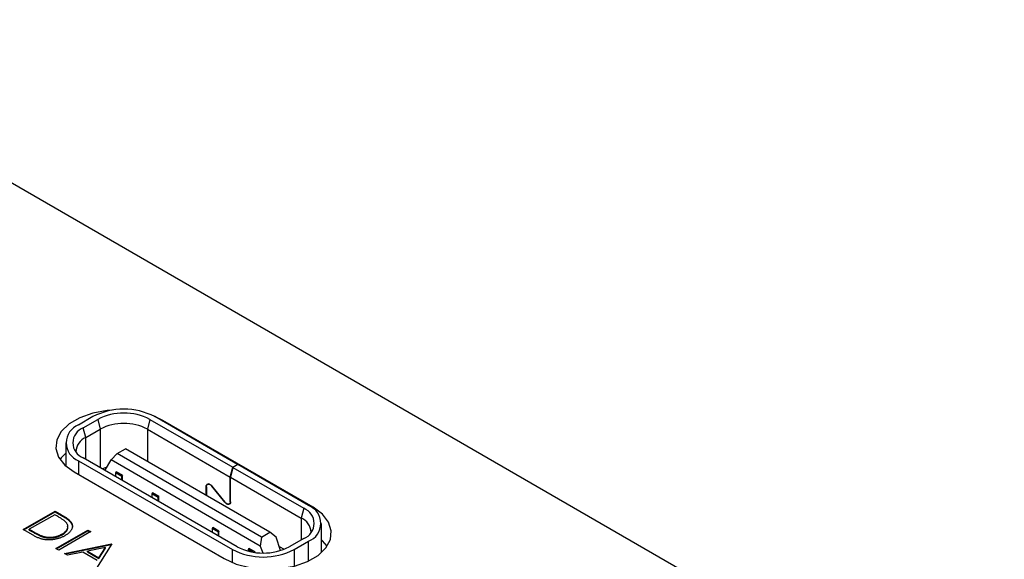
# Model space of a CAD drawing. Header units: millimetres. Extents: x 52 to 411, y 49 to 259.
# Tile 39 of 40: x 351 to 380, y 242 to 258. Entities that reach past the tile are written whole.
import ezdxf

# ---------------------------------------------------------------- set-up
doc = ezdxf.new("R2010")
doc.units = ezdxf.units.MM

msp = doc.modelspace()

# ---------------------------------------------------------------- linework, layer by layer
at = {"color": 7, "linetype": 'Continuous', "lineweight": 25}
for p, q in [((393.765, 228.491), (342.273, 258.217)), ((352.955, 246.586), (352.53, 246.341)), ((355.007, 246.47), (354.758, 246.59)), ((357.194, 245.184), (354.765, 246.586)), ((352.672, 246.26), (353.096, 246.505)), ((352.743, 245.974), (352.672, 246.26)), ((353.096, 246.505), (353.167, 246.219)), ((354.624, 246.505), (354.553, 246.219)), ((354.624, 246.505), (357.052, 245.103)), ((359.407, 243.93), (355.007, 246.47)), ((355.007, 246.447), (355.007, 246.47)), ((352.743, 245.974), (353.167, 246.219)), ((352.743, 245.337), (352.743, 245.974)), ((353.167, 246.219), (353.167, 245.092)), ((354.553, 246.219), (356.982, 244.817)), ((354.553, 246.219), (354.553, 245.276)), ((352.156, 245.819), (352.156, 245.143)), ((353.485, 245.321), (353.662, 245.505)), ((353.662, 245.505), (353.909, 245.647)), ((357.897, 243.059), (353.662, 245.505)), ((358.145, 243.202), (353.909, 245.647)), ((352.53, 245.296), (357.042, 242.692)), ((352.53, 245.296), (352.53, 244.893)), ((357.183, 242.774), (352.672, 245.378)), ((353.308, 245.015), (353.485, 245.321)), ((357.862, 242.794), (353.485, 245.321)), ((357.052, 245.103), (357.194, 245.184)), ((357.201, 245.18), (357.06, 245.098)), ((357.194, 245.176), (357.194, 245.184)), ((359.276, 243.982), (357.201, 245.18)), ((352.402, 244.967), (356.803, 242.426)), ((353.308, 245.011), (353.308, 245.015)), ((353.637, 244.968), (353.619, 244.937)), ((353.803, 244.831), (353.619, 244.937)), ((353.619, 244.937), (353.619, 244.831)), ((353.821, 244.862), (353.637, 244.968)), ((353.821, 244.862), (353.803, 244.831)), ((353.803, 244.725), (353.803, 244.831)), ((353.821, 244.715), (353.821, 244.862)), ((356.982, 244.817), (357.052, 245.103)), ((356.982, 244.095), (356.982, 244.817)), ((357.06, 245.098), (356.989, 244.813)), ((357.06, 245.098), (359.135, 243.9)), ((356.275, 244.537), (356.282, 244.541)), ((356.275, 244.282), (356.275, 244.537)), ((356.282, 244.532), (356.282, 244.278)), ((356.341, 244.617), (356.313, 244.601)), ((356.446, 244.55), (356.441, 244.547)), ((356.819, 244.076), (356.441, 244.547)), ((356.444, 244.552), (356.823, 244.081)), ((356.989, 244.813), (359.064, 243.615)), ((356.989, 244.091), (356.989, 244.813)), ((354.698, 244.355), (354.68, 244.325)), ((354.864, 244.219), (354.68, 244.325)), ((354.68, 244.325), (354.68, 244.219)), ((354.882, 244.249), (354.698, 244.355)), ((354.882, 244.249), (354.864, 244.219)), ((354.882, 244.102), (354.882, 244.249)), ((354.864, 244.113), (354.864, 244.219)), ((356.819, 244.076), (356.824, 244.079)), ((356.951, 244.027), (356.978, 244.043)), ((356.989, 244.099), (356.982, 244.095)), ((350.909, 243.278), (351.845, 243.818)), ((350.927, 243.267), (351.845, 243.797)), ((351.833, 243.714), (351.089, 243.285)), ((351.899, 243.676), (351.833, 243.714)), ((351.845, 243.818), (352.034, 243.709)), ((351.845, 243.797), (351.845, 243.818)), ((351.845, 243.797), (352.034, 243.688)), ((352.034, 243.688), (352.034, 243.709)), ((359.135, 243.9), (359.064, 243.615)), ((359.407, 243.894), (359.407, 243.93)), ((352.297, 243.497), (352.297, 243.518)), ((359.064, 243.615), (359.064, 242.978)), ((359.651, 242.601), (359.651, 243.459)), ((351.199, 243.11), (350.909, 243.278)), ((351.089, 243.285), (351.197, 243.223)), ((351.089, 243.264), (351.089, 243.285)), ((351.089, 243.264), (351.197, 243.202)), ((351.197, 243.202), (351.197, 243.223)), ((351.869, 242.724), (352.804, 243.264)), ((351.887, 242.714), (352.804, 243.243)), ((352.888, 243.216), (351.953, 242.675)), ((352.049, 243.126), (352.049, 243.147)), ((352.804, 243.264), (352.888, 243.216)), ((352.804, 243.243), (352.804, 243.264)), ((352.804, 243.243), (352.87, 243.205)), ((356.466, 243.335), (356.448, 243.304)), ((356.632, 243.198), (356.448, 243.304)), ((356.448, 243.304), (356.448, 243.198)), ((356.649, 243.229), (356.466, 243.335)), ((356.649, 243.229), (356.632, 243.198)), ((356.632, 243.092), (356.632, 243.198)), ((356.649, 243.082), (356.649, 243.229)), ((357.897, 243.059), (358.145, 243.202)), ((358.322, 243.059), (358.145, 243.202)), ((351.488, 243.061), (351.488, 243.082)), ((352.121, 242.579), (353.5, 242.862)), ((352.147, 242.563), (353.5, 242.842)), ((353.512, 242.856), (353.008, 242.066)), ((353.5, 242.862), (353.512, 242.856)), ((353.5, 242.842), (353.5, 242.862)), ((353.5, 242.842), (353.502, 242.84)), ((357.897, 243.059), (357.862, 242.794)), ((358.458, 242.665), (358.322, 243.059)), ((359.135, 243.019), (358.711, 242.774)), ((358.852, 242.692), (359.276, 242.937)), ((359.276, 242.358), (359.276, 242.937)), ((351.953, 242.675), (351.869, 242.724)), ((352.213, 242.526), (352.121, 242.579)), ((352.654, 242.617), (352.213, 242.526)), ((353.078, 242.372), (352.654, 242.617)), ((353.322, 242.754), (352.796, 242.646)), ((352.796, 242.646), (353.13, 242.453)), ((352.796, 242.625), (352.796, 242.646)), ((352.796, 242.625), (353.13, 242.432)), ((353.13, 242.453), (353.322, 242.754)), ((353.13, 242.432), (353.322, 242.733)), ((353.322, 242.733), (353.322, 242.754)), ((357.042, 242.31), (357.042, 242.692)), ((357.526, 242.723), (357.509, 242.692)), ((357.638, 242.617), (357.509, 242.692)), ((357.509, 242.692), (357.509, 242.645)), ((357.71, 242.616), (357.526, 242.723)), ((357.71, 242.616), (357.705, 242.607)), ((357.71, 242.606), (357.71, 242.616)), ((357.862, 242.794), (357.932, 242.591)), ((358.416, 242.786), (358.562, 242.702)), ((358.852, 242.692), (358.852, 242.206)), ((353.13, 242.432), (353.13, 242.453))]:
    msp.add_line(p, q, dxfattribs=at)
at = {"color": 7, "linetype": 'Continuous', "lineweight": 25, "flags": 128}
for points in [[(353.518, 246.776), (353.373, 246.764), (352.949, 246.688), (352.569, 246.555), (352.255, 246.374), (352.025, 246.155), (351.893, 245.91), (351.866, 245.654), (351.946, 245.402), (352.129, 245.168), (352.402, 244.967)], [(352.156, 245.516), (352.025, 245.377), (351.991, 245.329)], [(353.359, 245.103), (353.315, 245.087), (353.236, 245.053)], [(356.275, 244.537), (356.278, 244.568), (356.29, 244.593), (356.308, 244.61), (356.331, 244.617), (356.358, 244.614), (356.388, 244.602), (356.417, 244.581), (356.444, 244.552)], [(356.282, 244.532), (356.285, 244.562), (356.296, 244.585), (356.313, 244.601), (356.335, 244.608), (356.36, 244.605), (356.388, 244.594), (356.415, 244.574), (356.441, 244.547)], [(356.989, 244.091), (356.985, 244.06), (356.974, 244.035), (356.956, 244.018), (356.932, 244.011), (356.905, 244.013), (356.876, 244.026), (356.846, 244.047), (356.819, 244.076)], [(356.982, 244.095), (356.978, 244.066), (356.968, 244.042), (356.951, 244.027), (356.929, 244.02), (356.903, 244.022), (356.876, 244.034), (356.848, 244.054), (356.823, 244.081)], [(356.803, 242.426), (357.152, 242.268), (357.557, 242.163), (357.994, 242.117), (358.437, 242.132), (358.861, 242.209), (359.241, 242.341), (359.554, 242.522), (359.784, 242.742), (359.916, 242.986), (359.943, 243.242), (359.863, 243.494), (359.681, 243.728), (359.407, 243.93)], [(359.819, 242.789), (359.681, 242.95), (359.651, 242.978)]]:
    msp.add_lwpolyline(points, dxfattribs=at)
at = {"color": 7, "linetype": 'Continuous', "lineweight": 25}
for centre, radius, start, end in [((353.86, 244.84), 1.967, 62.6097, 117.3903), ((353.86, 245.031), 1.66, 62.6094, 117.394), ((352.729, 245.819), 0.559, 110.7835, 249.2168), ((352.839, 245.819), 0.472, 110.7834, 249.2167), ((353.86, 244.882), 1.506, 62.6095, 117.3924), ((352.92, 245.545), 0.464, 112.4766, 178.6183), ((359.078, 243.459), 0.559, 290.7834, 69.2166), ((358.968, 243.459), 0.472, 290.7834, 69.2166), ((358.887, 243.186), 0.464, 1.3817, 67.5234), ((357.947, 244.439), 1.967, 242.6097, 297.3903), ((357.947, 244.248), 1.66, 242.6097, 297.3903)]:
    msp.add_arc(centre, radius, start, end, dxfattribs=at)
for points, knots in [([(352.16, 243.495), (352.154, 243.501), (352.142, 243.513), (352.12, 243.532), (352.094, 243.552), (352.063, 243.574), (352.028, 243.597), (351.989, 243.622), (351.946, 243.649), (351.915, 243.667), (351.899, 243.676)], [0, 0, 0, 0, 0.084319, 0.179285, 0.286583, 0.405111, 0.535593, 0.67819, 0.832976, 1, 1, 1, 1]), ([(352.034, 243.709), (352.05, 243.699), (352.082, 243.681), (352.126, 243.653), (352.166, 243.628), (352.201, 243.603), (352.232, 243.58), (352.258, 243.558), (352.28, 243.538), (352.291, 243.524), (352.297, 243.518)], [0, 0, 0, 0, 0.164289, 0.317406, 0.458844, 0.589367, 0.707831, 0.81577, 0.91288, 1, 1, 1, 1]), ([(352.034, 243.688), (352.05, 243.679), (352.082, 243.66), (352.126, 243.633), (352.166, 243.607), (352.201, 243.582), (352.232, 243.559), (352.258, 243.537), (352.28, 243.517), (352.291, 243.504), (352.297, 243.497)], [0, 0, 0, 0, 0.164289, 0.317406, 0.458844, 0.589367, 0.707831, 0.81577, 0.91288, 1, 1, 1, 1]), ([(352.049, 243.147), (352.06, 243.153), (352.081, 243.165), (352.109, 243.186), (352.135, 243.206), (352.157, 243.227), (352.176, 243.248), (352.191, 243.27), (352.203, 243.293), (352.212, 243.315), (352.218, 243.338), (352.22, 243.361), (352.218, 243.384), (352.214, 243.407), (352.206, 243.429), (352.194, 243.451), (352.179, 243.473), (352.166, 243.488), (352.16, 243.495)], [0, 0, 0, 0, 0.070151, 0.137813, 0.203226, 0.267174, 0.330024, 0.391794, 0.453084, 0.514334, 0.575, 0.634865, 0.694116, 0.753442, 0.813126, 0.87408, 0.936007, 1, 1, 1, 1]), ([(352.049, 243.126), (352.089, 243.153), (352.17, 243.207), (352.224, 243.297), (352.215, 243.353), (352.212, 243.373)], [0, 0, 0, 0, 0.389429, 0.778034, 1, 1, 1, 1]), ([(352.297, 243.518), (352.304, 243.509), (352.317, 243.492), (352.332, 243.466), (352.343, 243.439), (352.351, 243.412), (352.353, 243.385), (352.353, 243.358), (352.348, 243.33), (352.339, 243.303), (352.327, 243.275), (352.31, 243.248), (352.29, 243.222), (352.266, 243.196), (352.239, 243.17), (352.207, 243.146), (352.172, 243.121), (352.146, 243.106), (352.133, 243.098)], [0, 0, 0, 0, 0.061545, 0.121694, 0.181155, 0.239875, 0.298702, 0.357647, 0.417605, 0.478494, 0.540407, 0.602345, 0.665004, 0.728559, 0.793651, 0.860534, 0.929236, 1, 1, 1, 1]), ([(352.297, 243.497), (352.326, 243.456), (352.366, 243.4), (352.346, 243.341), (352.341, 243.325)], [0, 0, 0, 0, 0.724862, 1, 1, 1, 1]), ([(351.197, 243.223), (351.212, 243.214), (351.242, 243.197), (351.286, 243.173), (351.327, 243.151), (351.365, 243.132), (351.4, 243.116), (351.431, 243.102), (351.46, 243.091), (351.479, 243.085), (351.488, 243.082)], [0, 0, 0, 0, 0.171901, 0.330628, 0.475549, 0.606746, 0.725024, 0.829742, 0.921323, 1, 1, 1, 1]), ([(351.197, 243.202), (351.212, 243.193), (351.242, 243.176), (351.286, 243.152), (351.327, 243.131), (351.365, 243.112), (351.4, 243.095), (351.431, 243.081), (351.46, 243.07), (351.479, 243.064), (351.488, 243.061)], [0, 0, 0, 0, 0.171901, 0.330628, 0.475549, 0.606746, 0.725024, 0.829742, 0.921323, 1, 1, 1, 1]), ([(352.133, 243.098), (352.121, 243.091), (352.098, 243.078), (352.062, 243.061), (352.025, 243.044), (351.987, 243.03), (351.948, 243.017), (351.908, 243.006), (351.868, 242.997), (351.827, 242.989), (351.786, 242.983), (351.745, 242.979), (351.705, 242.976), (351.666, 242.975), (351.627, 242.975), (351.589, 242.977), (351.552, 242.981), (351.514, 242.987), (351.477, 242.994), (351.44, 243.004), (351.402, 243.016), (351.362, 243.031), (351.322, 243.047), (351.282, 243.066), (351.24, 243.087), (351.213, 243.103), (351.199, 243.11)], [0, 0, 0, 0, 0.046081, 0.090807, 0.134295, 0.177024, 0.218823, 0.260244, 0.30108, 0.341614, 0.381583, 0.42012, 0.458075, 0.494738, 0.531195, 0.566934, 0.602713, 0.638327, 0.674853, 0.713467, 0.754442, 0.797815, 0.843989, 0.893072, 0.944963, 1, 1, 1, 1]), ([(351.488, 243.082), (351.499, 243.079), (351.522, 243.073), (351.557, 243.065), (351.593, 243.059), (351.629, 243.055), (351.665, 243.053), (351.701, 243.053), (351.738, 243.054), (351.775, 243.057), (351.811, 243.062), (351.847, 243.069), (351.883, 243.077), (351.918, 243.087), (351.952, 243.1), (351.985, 243.113), (352.018, 243.129), (352.039, 243.141), (352.049, 243.147)], [0, 0, 0, 0, 0.062415, 0.123338, 0.183125, 0.241783, 0.300579, 0.35968, 0.418882, 0.479531, 0.540851, 0.602303, 0.664463, 0.727806, 0.792895, 0.859672, 0.928464, 1, 1, 1, 1]), ([(351.488, 243.061), (351.499, 243.058), (351.522, 243.052), (351.557, 243.044), (351.593, 243.038), (351.629, 243.034), (351.665, 243.032), (351.701, 243.032), (351.738, 243.033), (351.775, 243.036), (351.811, 243.041), (351.847, 243.048), (351.883, 243.056), (351.918, 243.067), (351.952, 243.079), (351.985, 243.093), (352.018, 243.108), (352.039, 243.12), (352.049, 243.126)], [0, 0, 0, 0, 0.062415, 0.123338, 0.183125, 0.241783, 0.300579, 0.35968, 0.418882, 0.479531, 0.540851, 0.602303, 0.664463, 0.727806, 0.792895, 0.859672, 0.928464, 1, 1, 1, 1])]:
    msp.add_open_spline(points, degree=3, knots=knots, dxfattribs=at)

doc.saveas('drawing.dxf')
